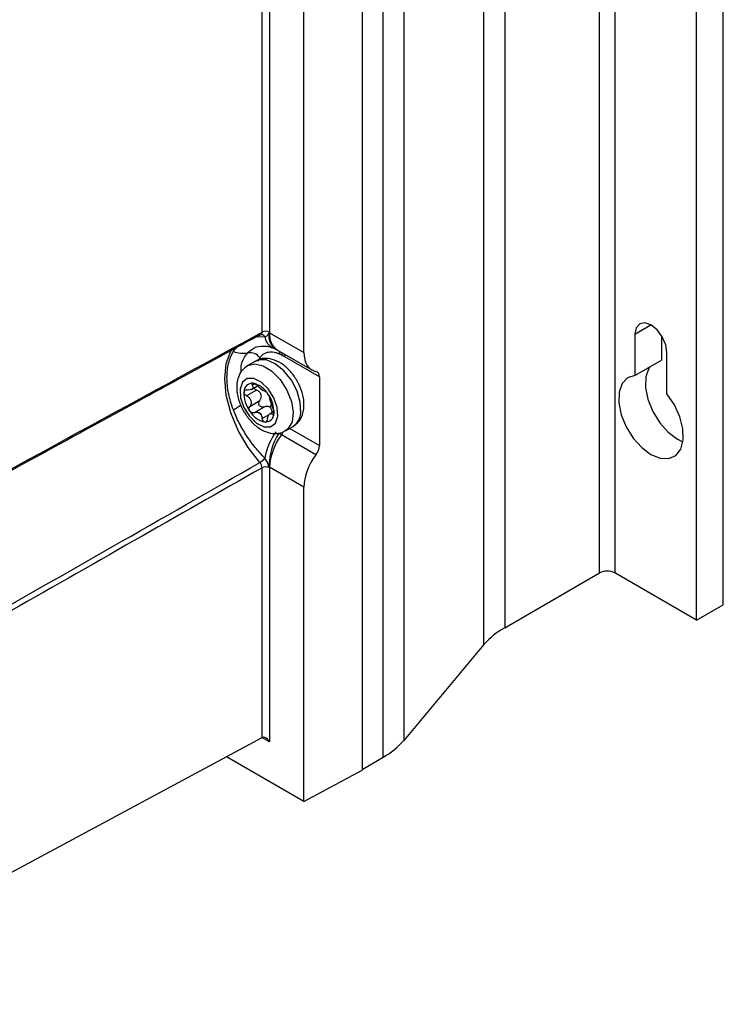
# Model space of a CAD drawing. Header units: millimetres. Extents: x 15440 to 16420, y 10217 to 11288.
# Tile 56 of 58: x 16346 to 16411, y 10964 to 11055. Entities that reach past the tile are written whole.
import ezdxf

# ---------------------------------------------------------------- set-up
doc = ezdxf.new("R2010")
doc.units = ezdxf.units.MM

msp = doc.modelspace()

# ---------------------------------------------------------------- linework, layer by layer
at = {"color": 7, "linetype": 'Continuous', "lineweight": 25}
for p, q in [((16399.777, 11003.9), (16399.777, 11213.751)), ((16401.191, 11213.751), (16401.191, 11003.9)), ((16411.268, 11000.941), (16411.268, 11210.792)), ((16408.793, 10999.512), (16408.793, 11209.363)), ((16390.969, 11208.666), (16390.969, 10998.815)), ((16389.035, 10997.243), (16389.035, 11207.094)), ((16381.598, 11198.202), (16381.598, 10988.351)), ((16379.664, 10986.778), (16379.664, 11196.629)), ((16377.711, 11195.502), (16377.711, 10985.579)), ((16368.425, 11026.267), (16368.425, 11152.486)), ((16369.126, 11152.483), (16369.126, 11026.264)), ((16372.315, 11024.369), (16372.315, 11150.696)), ((16368.384, 11026.055), (16368.376, 11026.055)), ((16369.125, 11026.21), (16372.315, 11024.369)), ((16403.065, 11026.09), (16404.55, 11026.947)), ((16403.065, 11026.09), (16403.065, 11022.248)), ((16367.907, 11025.844), (16368.672, 11025.863)), ((16368.221, 11026.015), (16368.318, 11026.037)), ((16405.54, 11025.939), (16405.54, 11023.677)), ((16369.672, 11024.698), (16369.852, 11024.603)), ((16369.85, 11024.608), (16373.053, 11022.759)), ((16406.035, 11020.533), (16406.035, 11024.375)), ((16367.805, 11023.575), (16367.091, 11023.163)), ((16368.214, 11023.898), (16368.034, 11023.533)), ((16373.754, 11022.116), (16370.539, 11023.972)), ((16403.065, 11022.248), (16405.54, 11023.677)), ((16373.754, 11022.116), (16373.754, 11015.742)), ((16367.914, 11020.882), (16366.993, 11020.35)), ((16367.458, 11020.955), (16368.006, 11021.271)), ((16367.746, 11021.47), (16367.51, 11021.334)), ((16367.288, 11019.378), (16368.209, 11019.91)), ((16368.618, 11019.317), (16367.697, 11018.786)), ((16369.292, 11019.589), (16369.142, 11019.293)), ((16369.513, 11018.899), (16369.163, 11018.697)), ((16368.446, 11018.247), (16369.075, 11018.61)), ((16369.372, 11018.638), (16369.519, 11018.724)), ((16370.591, 11017.101), (16371.305, 11017.513)), ((16370.995, 11017.334), (16373.754, 11015.742)), ((16373.434, 11014.884), (16370.225, 11016.737)), ((16368.425, 10988.613), (16368.425, 11013.674)), ((16372.315, 11011.884), (16369.125, 11013.726)), ((16369.126, 11013.671), (16369.126, 10988.201)), ((16372.315, 10982.678), (16372.315, 11011.884)), ((16390.969, 10998.815), (16399.777, 11003.9)), ((16408.793, 10999.512), (16401.191, 11003.9)), ((16408.793, 10999.512), (16411.268, 11000.941)), ((16389.035, 10997.243), (16381.598, 10988.351)), ((16322.335, 10963.832), (16368.425, 10988.613)), ((16369.126, 10988.201), (16368.419, 10988.609)), ((16372.315, 10982.678), (16365.117, 10986.834)), ((16377.711, 10985.651), (16379.664, 10986.778)), ((16372.315, 10982.678), (16377.711, 10985.579))]:
    msp.add_line(p, q, dxfattribs=at)
at = {"color": 7, "linetype": 'Continuous', "lineweight": 25, "flags": 128}
for points in [[(16406.035, 11024.375), (16405.922, 11025.097), (16405.6, 11025.839), (16405.118, 11026.489), (16404.55, 11026.947), (16403.982, 11027.145), (16403.5, 11027.051), (16403.178, 11026.681), (16403.065, 11026.09)], [(16368.221, 11014.162), (16367.128, 11015.567), (16366.214, 11017.132), (16365.525, 11018.779), (16365.097, 11020.421), (16364.952, 11021.976), (16365.097, 11023.363), (16365.525, 11024.512), (16365.556, 11024.565)], [(16367.078, 11023.155), (16367.089, 11023.162), (16367.751, 11023.327), (16368.532, 11023.146), (16369.346, 11022.638), (16370.105, 11021.859), (16370.728, 11020.893), (16371.146, 11019.844), (16371.314, 11018.826), (16371.214, 11017.95), (16370.857, 11017.31), (16370.597, 11017.104)], [(16372.012, 11018.776), (16371.977, 11019.736), (16371.68, 11020.784), (16371.152, 11021.805), (16370.452, 11022.69), (16369.655, 11023.342), (16368.846, 11023.692), (16368.115, 11023.7), (16367.805, 11023.575)], [(16404.412, 11023.026), (16404.346, 11022.922), (16404.068, 11022.127), (16404.039, 11021.136), (16404.262, 11020.032), (16404.718, 11018.909), (16405.37, 11017.861), (16406.161, 11016.977), (16407.025, 11016.332), (16407.515, 11016.095)], [(16366.38, 11020.987), (16366.43, 11020.163), (16366.74, 11019.272), (16367.263, 11018.451), (16367.917, 11017.823), (16368.605, 11017.484), (16369.221, 11017.487), (16369.672, 11017.829), (16369.888, 11018.461), (16369.838, 11019.284), (16369.528, 11020.175), (16369.005, 11020.997), (16368.351, 11021.625), (16367.663, 11021.963), (16367.047, 11021.961), (16366.596, 11021.618), (16366.38, 11020.987)], [(16403.065, 11022.248), (16402.377, 11022.025), (16401.872, 11021.494), (16401.593, 11020.699), (16401.564, 11019.708), (16401.787, 11018.604), (16402.244, 11017.48), (16402.895, 11016.433), (16403.686, 11015.549), (16404.55, 11014.903), (16405.414, 11014.551), (16406.205, 11014.521), (16406.856, 11014.817), (16407.313, 11015.414), (16407.536, 11016.26), (16407.507, 11017.284), (16407.228, 11018.401), (16406.723, 11019.515), (16406.035, 11020.533)]]:
    msp.add_lwpolyline(points, dxfattribs=at)
at = {"color": 7, "linetype": 'Continuous', "lineweight": 25}
for centre, radius, start, end in [((16368.356, 11025.701), 0.355, 27.17072, 85.44534), ((16368.772, 11025.579), 0.77, 62.65648, 116.76622), ((16370.535, 11025.908), 1.48, 168.18304, 234.5237), ((16370.805, 11026.005), 1.693, 173.04387, 235.64395), ((16370.038, 11026.042), 1.378, 187.44625, 243.01187), ((16366.684, 11027.162), 2.853, 251.17002, 277.97935), ((16367.302, 11023.225), 1.133, 36.46385, 101.28337), ((16369.37, 11024.164), 0.73, 3.0568, 28.76367), ((16369.618, 11024.109), 0.69, 359.53311, 22.72069), ((16369.839, 11023.985), 0.7, 358.92624, 21.14771), ((16367.535, 11020.737), 0.788, 86.08417, 181.16869), ((16367.148, 11019.448), 2.121, 30.51689, 77.99052), ((16369.549, 11020.587), 2.804, 177.2625, 216.43101), ((16367.497, 11019.613), 1.609, 50.66197, 57.84545), ((16368.919, 11021.589), 0.835, 227.31578, 241.19163), ((16366.719, 11018.86), 2.804, 357.2625, 36.43101), ((16358.944, 11030.339), 13.184, 301.15098, 304.79162), ((16369.12, 11019.999), 2.121, 210.51689, 257.99052), ((16369.125, 11020.039), 1.609, 230.66197, 237.84545), ((16367.703, 11018.063), 0.835, 47.31578, 61.19163), ((16370.51, 11018.787), 1.502, 301.97989, 359.59119), ((16368.733, 11018.71), 0.788, 266.08417, 1.16869), ((16375.165, 11013.27), 6.622, 145.45614, 168.65697), ((16368.841, 11017.762), 1.722, 323.49052, 334.11411), ((16374.919, 11013.776), 5.833, 147.89165, 180.10274), ((16374.43, 11013.495), 5.31, 142.36423, 177.50364), ((16367.397, 11015.521), 1.589, 301.25616, 323.35946), ((16368.772, 11012.987), 0.77, 62.65648, 116.76622), ((16400.484, 11002.535), 1.537, 62.60967, 117.39033), ((16394.468, 10992.535), 7.189, 119.11906, 139.08821), ((16376.166, 10993.058), 7.189, 299.11906, 319.08821)]:
    msp.add_arc(centre, radius, start, end, dxfattribs=at)
for centre, major_axis, ratio, start_param, end_param in [((16374.833, 11025.773), (1.796, 3.004), 0.587369, 2.36515, 3.346915), ((16373.034, 11021.715), (0.513, 0.858), 0.587369, 5.506743, 6.488508), ((16373.034, 11015.34), (0.513, 0.858), 0.587369, 4.524977, 5.506743), ((16374.833, 11013.288), (1.796, 3.004), 0.587369, 1.383385, 2.36515), ((16368.773, 10987.997), (-0.354, 0.612), 0.577335, 4.712348, 6.265691)]:
    msp.add_ellipse(centre, major_axis=major_axis, ratio=ratio, start_param=start_param, end_param=end_param, dxfattribs=at)
for points in [[(16311.131, 10995.013), (16330.229, 11005.442), (16349.327, 11015.861), (16368.425, 11026.267)], [(16369.086, 11026.211), (16369.099, 11026.212), (16369.112, 11026.211), (16369.125, 11026.21)], [(16369.126, 11026.264), (16369.126, 11026.246), (16369.126, 11026.228), (16369.125, 11026.21)], [(16370.539, 11023.972), (16370.462, 11024.016), (16370.384, 11024.06), (16370.307, 11024.103)], [(16368.353, 11020.975), (16368.227, 11021.071), (16368.094, 11021.181), (16367.982, 11021.293)], [(16368.731, 11020.754), (16368.691, 11020.751), (16368.622, 11020.786), (16368.517, 11020.857)], [(16367.697, 11018.786), (16367.828, 11018.841), (16367.974, 11018.85), (16368.105, 11018.794)], [(16368.268, 11018.676), (16368.369, 11018.566), (16368.425, 11018.411), (16368.446, 11018.247)], [(16370.225, 11016.737), (16370.144, 11016.784), (16370.061, 11016.83), (16369.978, 11016.876)], [(16369.125, 11013.726), (16369.112, 11013.739), (16369.099, 11013.752), (16369.086, 11013.765)], [(16369.125, 11013.726), (16369.126, 11013.707), (16369.126, 11013.689), (16369.126, 11013.671)]]:
    msp.add_open_spline(points, degree=3, dxfattribs=at)
for points, knots in [([(16368.318, 11026.037), (16368.319, 11026.037), (16368.352, 11026.044), (16368.394, 11026.105), (16368.424, 11026.19), (16368.425, 11026.251), (16368.425, 11026.267)], [0, 0, 0, 0, 0.008898, 0.428149, 0.847391, 1, 1, 1, 1]), ([(16368.32, 11026.03), (16368.342, 11026.041), (16368.373, 11026.056), (16368.375, 11026.055), (16368.375, 11026.055)], [0, 0, 0, 0, 0.716067, 1, 1, 1, 1]), ([(16368.672, 11025.863), (16368.773, 11025.859), (16368.86, 11025.893), (16368.956, 11025.994), (16368.982, 11026.037), (16369.014, 11026.108), (16369.023, 11026.134), (16369.045, 11026.183), (16369.059, 11026.21), (16369.086, 11026.211)], [0, 0, 0, 0, 0.5, 0.5, 0.75, 0.75, 0.875, 0.875, 1, 1, 1, 1]), ([(16368.221, 11026.015), (16362.463, 11022.876), (16356.705, 11019.735), (16350.947, 11016.594), (16347.231, 11014.567), (16343.515, 11012.539), (16339.799, 11010.511), (16335.466, 11008.146), (16331.133, 11005.78), (16326.799, 11003.414), (16321.557, 11000.552), (16316.314, 10997.688), (16311.071, 10994.824)], [0.00049138, 0.00049138, 0.00049138, 0.00049138, 0.02451992, 0.02451992, 0.02451992, 0.04002634, 0.04002634, 0.04002634, 0.05810756, 0.05810756, 0.05810756, 0.07998385, 0.07998385, 0.07998385, 0.07998385]), ([(16365.764, 11019.056), (16365.667, 11019.314), (16365.581, 11019.571), (16365.432, 11020.084), (16365.369, 11020.339), (16365.269, 11020.841), (16365.23, 11021.088), (16365.179, 11021.576), (16365.166, 11021.817), (16365.167, 11022.283), (16365.18, 11022.509), (16365.231, 11022.948), (16365.269, 11023.161), (16365.422, 11023.771), (16365.57, 11024.137), (16365.764, 11024.461)], [0, 0, 0, 0, 0.125, 0.125, 0.25, 0.25, 0.375, 0.375, 0.5, 0.5, 0.625, 0.625, 0.75, 0.75, 1, 1, 1, 1]), ([(16365.764, 11024.461), (16365.77, 11024.473), (16365.89, 11024.672), (16366.053, 11024.818), (16366.207, 11024.957)], [0, 0, 0, 0, 0.056984, 1, 1, 1, 1]), ([(16366.493, 11022.572), (16366.483, 11022.705), (16366.439, 11023.287), (16366.724, 11023.867), (16367.009, 11024.242), (16367.08, 11024.336)], [0, 0, 0, 0, 0.181333, 0.794632, 1, 1, 1, 1]), ([(16367.08, 11024.336), (16367.328, 11024.564), (16367.784, 11024.983), (16368.445, 11024.971), (16368.746, 11024.965)], [0, 0, 0, 0, 0.544327, 1, 1, 1, 1]), ([(16370.099, 11024.203), (16370.061, 11024.22), (16369.984, 11024.255), (16369.87, 11024.299), (16369.756, 11024.336), (16369.645, 11024.365), (16369.479, 11024.4), (16369.264, 11024.421), (16369.011, 11024.402), (16368.776, 11024.338), (16368.587, 11024.245), (16368.437, 11024.136), (16368.318, 11024.028), (16368.249, 11023.942), (16368.214, 11023.898)], [0, 0, 0, 0, 0.0500616, 0.0999276, 0.1497128, 0.199533, 0.2495032, 0.3743996, 0.4996399, 0.6240648, 0.7495129, 0.8324568, 0.9158038, 1, 1, 1, 1]), ([(16368.743, 11024.98), (16368.797, 11024.982), (16368.963, 11024.986), (16369.236, 11024.875), (16369.42, 11024.801)], [0, 0, 0, 0, 0.3247816, 1, 1, 1, 1]), ([(16369.414, 11024.816), (16369.463, 11024.794), (16369.528, 11024.765), (16369.592, 11024.74), (16369.624, 11024.727), (16369.63, 11024.724), (16369.663, 11024.71), (16369.679, 11024.702), (16369.691, 11024.695)], [0, 0, 0, 0, 0.31419, 0.423577, 0.505292, 0.572577, 0.64843, 1, 1, 1, 1]), ([(16372.303, 11019.168), (16372.314, 11019.344), (16372.343, 11019.826), (16372.183, 11020.666), (16371.785, 11021.634), (16371.189, 11022.522), (16370.441, 11023.248), (16369.624, 11023.712), (16368.817, 11023.861), (16368.184, 11023.803), (16367.906, 11023.599), (16367.825, 11023.54)], [0, 0, 0, 0, 0.074311, 0.202889, 0.332852, 0.463263, 0.595869, 0.733304, 0.848279, 0.956162, 1, 1, 1, 1]), ([(16370.307, 11024.103), (16370.29, 11024.112), (16370.255, 11024.131), (16370.186, 11024.164), (16370.134, 11024.187), (16370.099, 11024.203)], [0, 0, 0, 0, 0.248197, 0.500053, 1, 1, 1, 1]), ([(16367.082, 11023.133), (16366.901, 11023.008), (16366.518, 11022.743), (16366.206, 11022.141), (16366.128, 11021.701), (16366.093, 11021.508)], [0, 0, 0, 0, 0.334138, 0.707218, 1, 1, 1, 1]), ([(16366.093, 11021.508), (16366.082, 11021.332), (16366.053, 11020.85), (16366.213, 11020.01), (16366.611, 11019.042), (16367.208, 11018.154), (16367.956, 11017.428), (16368.772, 11016.964), (16369.58, 11016.815), (16370.215, 11016.874), (16370.496, 11017.08), (16370.579, 11017.141)], [0, 0, 0, 0, 0.074204, 0.202598, 0.332375, 0.462599, 0.595014, 0.732253, 0.847063, 0.954792, 1, 1, 1, 1]), ([(16367.589, 11021.523), (16367.533, 11021.528), (16367.496, 11021.51), (16367.468, 11021.44), (16367.479, 11021.39), (16367.51, 11021.334)], [0, 0, 0, 0, 0.5, 0.5, 1, 1, 1, 1]), ([(16367.982, 11021.293), (16367.925, 11021.35), (16367.857, 11021.405), (16367.716, 11021.49), (16367.645, 11021.518), (16367.589, 11021.523)], [0, 0, 0, 0, 0.5, 0.5, 1, 1, 1, 1]), ([(16366.993, 11020.35), (16366.918, 11020.391), (16366.852, 11020.448), (16366.763, 11020.582), (16366.741, 11020.656), (16366.748, 11020.721)], [0, 0, 0, 0, 0.5, 0.5, 1, 1, 1, 1]), ([(16366.748, 11020.721), (16366.755, 11020.786), (16366.792, 11020.839), (16366.904, 11020.902), (16366.977, 11020.911), (16367.056, 11020.901)], [0, 0, 0, 0, 0.5, 0.5, 1, 1, 1, 1]), ([(16367.51, 11021.334), (16367.549, 11021.268), (16367.571, 11021.204), (16367.575, 11021.088), (16367.554, 11021.035), (16367.468, 11020.952), (16367.401, 11020.922), (16367.242, 11020.891), (16367.151, 11020.889), (16367.056, 11020.901)], [0, 0, 0, 0, 0.25, 0.25, 0.5, 0.5, 0.75, 0.75, 1, 1, 1, 1]), ([(16367.685, 11021.086), (16367.694, 11021.068), (16367.719, 11021.019), (16367.798, 11020.944), (16367.874, 11020.903), (16367.914, 11020.882)], [0, 0, 0, 0, 0.199709, 0.578242, 1, 1, 1, 1]), ([(16368.209, 11019.91), (16368.269, 11019.986), (16368.316, 11020.072), (16368.365, 11020.261), (16368.367, 11020.363), (16368.31, 11020.553), (16368.25, 11020.641), (16368.101, 11020.783), (16368.011, 11020.839), (16367.914, 11020.882)], [0, 0, 0, 0, 0.25, 0.25, 0.5, 0.5, 0.75, 0.75, 1, 1, 1, 1]), ([(16368.731, 11020.754), (16368.752, 11020.755), (16368.787, 11020.736), (16368.874, 11020.656), (16368.927, 11020.595), (16368.975, 11020.525)], [0, 0, 0, 0, 0.5, 0.5, 1, 1, 1, 1]), ([(16366.993, 11020.35), (16367.084, 11020.302), (16367.168, 11020.24), (16367.306, 11020.091), (16367.359, 11020.003), (16367.416, 11019.817), (16367.419, 11019.719), (16367.381, 11019.536), (16367.342, 11019.451), (16367.288, 11019.378)], [0, 0, 0, 0, 0.25, 0.25, 0.5, 0.5, 0.75, 0.75, 1, 1, 1, 1]), ([(16368.618, 11019.317), (16368.546, 11019.286), (16368.466, 11019.278), (16368.313, 11019.319), (16368.24, 11019.369), (16368.142, 11019.51), (16368.118, 11019.599), (16368.127, 11019.769), (16368.159, 11019.847), (16368.209, 11019.91)], [0, 0, 0, 0, 0.25, 0.25, 0.5, 0.5, 0.75, 0.75, 1, 1, 1, 1]), ([(16368.975, 11020.525), (16369.023, 11020.455), (16369.066, 11020.38), (16369.123, 11020.249), (16369.138, 11020.195), (16369.14, 11020.162)], [0, 0, 0, 0, 0.5, 0.5, 1, 1, 1, 1]), ([(16369.434, 11019.189), (16369.4, 11019.27), (16369.367, 11019.361), (16369.302, 11019.553), (16369.271, 11019.654), (16369.215, 11019.84), (16369.19, 11019.925), (16369.153, 11020.065), (16369.142, 11020.121), (16369.14, 11020.162)], [0, 0, 0, 0, 0.25, 0.25, 0.5, 0.5, 0.75, 0.75, 1, 1, 1, 1]), ([(16368.672, 11014.572), (16368.368, 11014.879), (16368.074, 11015.208), (16367.507, 11015.91), (16367.241, 11016.276), (16366.743, 11017.038), (16366.511, 11017.435), (16366.202, 11018.036), (16366.106, 11018.238), (16365.925, 11018.645), (16365.84, 11018.851), (16365.764, 11019.056)], [0, 0, 0, 0, 0.25, 0.25, 0.5, 0.5, 0.75, 0.75, 0.875, 0.875, 1, 1, 1, 1]), ([(16367.293, 11018.922), (16367.245, 11018.992), (16367.218, 11019.077), (16367.218, 11019.241), (16367.243, 11019.317), (16367.288, 11019.378)], [0, 0, 0, 0, 0.5, 0.5, 1, 1, 1, 1]), ([(16367.697, 11018.786), (16367.63, 11018.757), (16367.554, 11018.753), (16367.409, 11018.801), (16367.341, 11018.852), (16367.293, 11018.922)], [0, 0, 0, 0, 0.5, 0.5, 1, 1, 1, 1]), ([(16369.142, 11019.293), (16369.068, 11019.347), (16368.979, 11019.373), (16368.797, 11019.376), (16368.704, 11019.355), (16368.618, 11019.317)], [0, 0, 0, 0, 0.5, 0.5, 1, 1, 1, 1]), ([(16369.367, 11018.778), (16369.362, 11018.882), (16369.344, 11018.982), (16369.272, 11019.162), (16369.217, 11019.24), (16369.142, 11019.293)], [0, 0, 0, 0, 0.5, 0.5, 1, 1, 1, 1]), ([(16369.434, 11019.189), (16369.463, 11019.122), (16369.489, 11019.041), (16369.521, 11018.875), (16369.527, 11018.791), (16369.52, 11018.726)], [0, 0, 0, 0, 0.5, 0.5, 1, 1, 1, 1]), ([(16371.3, 11017.531), (16371.486, 11017.66), (16371.875, 11017.928), (16372.19, 11018.535), (16372.269, 11018.975), (16372.303, 11019.168)], [0, 0, 0, 0, 0.340429, 0.709984, 1, 1, 1, 1]), ([(16368.679, 11017.924), (16368.623, 11017.929), (16368.569, 11017.966), (16368.485, 11018.084), (16368.456, 11018.162), (16368.446, 11018.247)], [0, 0, 0, 0, 0.5, 0.5, 1, 1, 1, 1]), ([(16368.917, 11018.205), (16368.902, 11018.123), (16368.873, 11018.05), (16368.789, 11017.947), (16368.735, 11017.919), (16368.679, 11017.924)], [0, 0, 0, 0, 0.5, 0.5, 1, 1, 1, 1]), ([(16368.917, 11018.205), (16368.935, 11018.304), (16368.963, 11018.397), (16369.034, 11018.556), (16369.076, 11018.622), (16369.163, 11018.705), (16369.208, 11018.722), (16369.293, 11018.711), (16369.333, 11018.683), (16369.372, 11018.638)], [0, 0, 0, 0, 0.25, 0.25, 0.5, 0.5, 0.75, 0.75, 1, 1, 1, 1]), ([(16369.52, 11018.726), (16369.513, 11018.661), (16369.492, 11018.618), (16369.437, 11018.588), (16369.404, 11018.601), (16369.372, 11018.638)], [0, 0, 0, 0, 0.5, 0.5, 1, 1, 1, 1]), ([(16369.086, 11013.765), (16369.058, 11013.793), (16369.045, 11013.831), (16369.023, 11013.901), (16369.014, 11013.937), (16368.982, 11014.044), (16368.956, 11014.115), (16368.892, 11014.255), (16368.853, 11014.325), (16368.769, 11014.455), (16368.723, 11014.516), (16368.672, 11014.572)], [0, 0, 0, 0, 0.125, 0.125, 0.25, 0.25, 0.5, 0.5, 0.75, 0.75, 1, 1, 1, 1]), ([(16314.816, 10983.702), (16323.747, 10988.789), (16332.677, 10993.88), (16341.607, 10998.973), (16345.919, 11001.433), (16350.232, 11003.893), (16354.544, 11006.354), (16359.103, 11008.956), (16363.662, 11011.559), (16368.221, 11014.162)], [0, 0, 0, 0, 0.03726266, 0.03726266, 0.03726266, 0.05525761, 0.05525761, 0.05525761, 0.07428298, 0.07428298, 0.07428298, 0.07428298]), ([(16368.425, 11013.674), (16364.467, 11011.418), (16360.508, 11009.161), (16356.549, 11006.905), (16348.396, 11002.26), (16340.243, 10997.616), (16332.089, 10992.975), (16326.359, 10989.713), (16320.629, 10986.452), (16314.899, 10983.192)], [0.00049138, 0.00049138, 0.00049138, 0.00049138, 0.01700244, 0.01700244, 0.01700244, 0.05100731, 0.05100731, 0.05100731, 0.07490604, 0.07490604, 0.07490604, 0.07490604]), ([(16368.425, 11013.674), (16368.426, 11013.753), (16368.407, 11013.841), (16368.336, 11014.012), (16368.283, 11014.094), (16368.221, 11014.162)], [0, 0, 0, 0, 0.5, 0.5, 1, 1, 1, 1])]:
    msp.add_open_spline(points, degree=3, knots=knots, dxfattribs=at)

doc.saveas('drawing.dxf')
